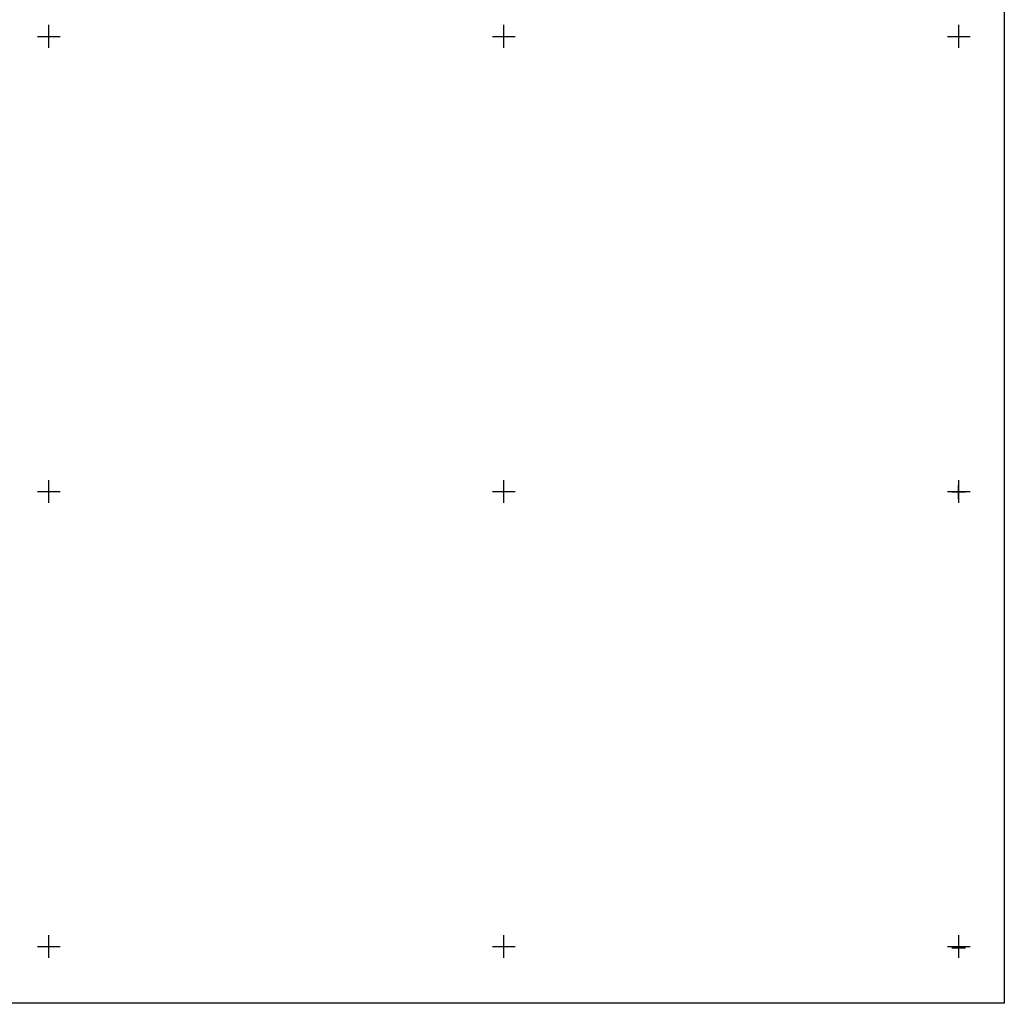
# Model space of a CAD drawing. Header units: metres. Extents: x 14523 to 16420, y -24225 to -22955.
# Tile 6 of 9: x 15987 to 16420, y -24225 to -23793. Entities that reach past the tile are written whole.
import ezdxf

# ---------------------------------------------------------------- set-up
doc = ezdxf.new("R2010")
doc.units = ezdxf.units.M
doc.linetypes.add('CONTINUA', pattern=[0])
doc.layers.add('LINEEVARIE', color=6, linetype='CONTINUA')
doc.layers.add('SIMBOLI', color=6, linetype='CONTINUA')

# ---------------------------------------------------------------- blocks, each defined once
blk = doc.blocks.new('1', base_point=(5, 5))
at = {"layer": 'SIMBOLI'}
for p, q in [((2, 5), (8, 5)), ((5, 2), (5, 8))]:
    blk.add_line(p, q, dxfattribs=at)
blk = doc.blocks.new('3', base_point=(5, 5))
at = {"layer": 'SIMBOLI'}
for p, q in [((5, 0), (5, 10)), ((0, 5), (10, 5))]:
    blk.add_line(p, q, dxfattribs=at)

msp = doc.modelspace()

# ---------------------------------------------------------------- linework, layer by layer
at = {"layer": 'LINEEVARIE', "color": 2}
msp.add_lwpolyline([(14523, -24225), (14523, -22955), (16420, -22955), (16420, -24225), (14523, -24225)], dxfattribs=at)

# ---------------------------------------------------------------- block references
at = {"layer": 'SIMBOLI'}
for name, p in [('3', (16000, -23800)), ('3', (16200, -23800)), ('3', (16400, -23800)), ('3', (16000, -24000)), ('3', (16200, -24000)), ('3', (16400, -24000)), ('1', (16399.932, -24000.227)), ('3', (16000, -24200)), ('3', (16200, -24200)), ('3', (16400, -24200)), ('1', (16400.002, -24200.583))]:
    msp.add_blockref(name, p, dxfattribs=at)

doc.saveas('drawing.dxf')
